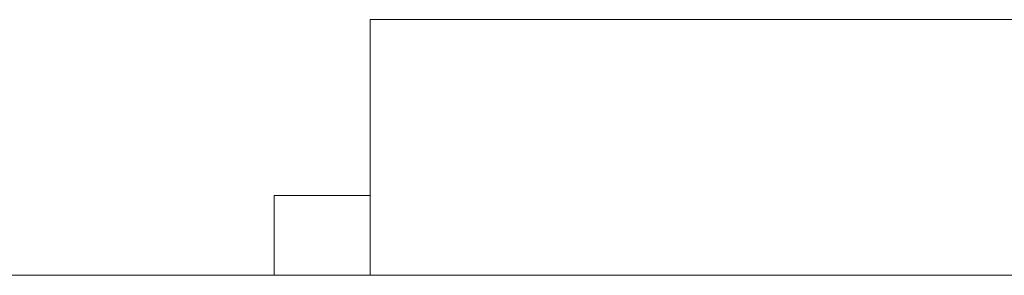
# Model space of a CAD drawing. Header units: inches. Extents: x -35 to 647, y 178 to 608.
# Tile 128 of 234: x 466.081 to 469.157, y 449.282 to 450.082. Entities that reach past the tile are written whole.
import ezdxf

# ---------------------------------------------------------------- set-up
doc = ezdxf.new("R2010")
doc.units = ezdxf.units.IN
doc.header["$MEASUREMENT"] = 0
doc.layers.add('1', color=7, linetype='Continuous')

# ---------------------------------------------------------------- blocks, each defined once
blk = doc.blocks.new('block 1883')
at = {"layer": '1', "color": 155, "lineweight": 18, "true_color": 0x4c7299}
blk.add_lwpolyline([(467.1762, 450.0818), (472.1762, 450.0818)], dxfattribs=at)
blk = doc.blocks.new('block 1884')
at = {"layer": '1', "color": 155, "lineweight": 18, "true_color": 0x4c7299}
blk.add_lwpolyline([(466.8762, 449.5318), (467.1762, 449.5318)], dxfattribs=at)
blk = doc.blocks.new('block 2055')
at = {"layer": '1', "color": 155, "lineweight": 18, "true_color": 0x4c7299}
blk.add_lwpolyline([(467.1762, 450.0818), (467.1762, 449.2818)], dxfattribs=at)
blk = doc.blocks.new('block 2116')
at = {"layer": '1', "color": 155, "lineweight": 18, "true_color": 0x4c7299}
blk.add_lwpolyline([(466.8762, 449.5318), (466.8762, 449.2818)], dxfattribs=at)
blk = doc.blocks.new('block 2267')
at = {"layer": '1', "color": 18, "lineweight": 13, "true_color": 0x4c0000}
blk.add_lwpolyline([(518.5645, 449.2818), (409.6775, 449.2818)], dxfattribs=at)
blk = doc.blocks.new('block 2299')
at = {"layer": '1', "color": 18, "lineweight": 13, "true_color": 0x4c0000}
blk.add_lwpolyline([(518.5645, 449.2818), (409.6775, 449.2818)], dxfattribs=at)
blk = doc.blocks.new('block 2358')
at = {"layer": '1', "color": 18, "lineweight": 13, "true_color": 0x4c0000}
blk.add_lwpolyline([(398.3388, 449.2818), (529.9032, 449.2818)], dxfattribs=at)
blk = doc.blocks.new('block 2365')
at = {"layer": '1', "color": 18, "lineweight": 13, "true_color": 0x4c0000}
blk.add_lwpolyline([(466.2355, 449.2818), (466.6355, 449.2818)], dxfattribs=at)
blk = doc.blocks.new('block 2404')
at = {"layer": '1', "color": 18, "lineweight": 13, "true_color": 0x4c0000}
blk.add_lwpolyline([(398.3388, 449.2818), (529.9032, 449.2818)], dxfattribs=at)
blk = doc.blocks.new('block 2410')
at = {"layer": '1', "color": 18, "lineweight": 13, "true_color": 0x4c0000}
blk.add_lwpolyline([(466.2355, 449.2818), (466.6355, 449.2818)], dxfattribs=at)
blk = doc.blocks.new('block 6349')
at = {"layer": '1', "color": 155, "lineweight": 18, "true_color": 0x4c7299}
blk.add_lwpolyline([(518.5645, 449.2818), (409.6775, 449.2818)], dxfattribs=at)
blk = doc.blocks.new('block 6374')
at = {"layer": '1', "color": 18, "lineweight": 13, "true_color": 0x4c0000}
blk.add_lwpolyline([(421.0712, 449.2818), (458.4759, 449.2818), (495.8805, 449.2818), (514.5828, 449.2818), (523.934, 449.2818), (528.6096, 449.2818), (531.6836, 449.2818), (533.885, 449.2818), (534.8108, 449.2818), (539.4863, 449.2818), (548.4438, 449.2818), (547.3464, 449.2818), (537.9953, 449.2818), (530.3949, 449.2818), (516.2418, 449.2818), (441.4325, 449.2818), (422.7302, 449.2818)], dxfattribs=at)
blk = doc.blocks.new('block 6377')
at = {"layer": '1', "color": 18, "lineweight": 13, "true_color": 0x4c0000}
blk.add_lwpolyline([(421.0712, 449.2818), (458.4759, 449.2818), (495.8805, 449.2818), (514.5828, 449.2818), (523.934, 449.2818), (528.6096, 449.2818), (531.6836, 449.2818), (533.885, 449.2818), (534.8108, 449.2818), (539.4863, 449.2818), (548.4438, 449.2818), (547.3464, 449.2818), (537.9953, 449.2818), (530.3949, 449.2818), (516.2418, 449.2818), (441.4325, 449.2818), (422.7302, 449.2818)], dxfattribs=at)
blk = doc.blocks.new('block 6386')
at = {"layer": '1', "color": 18, "lineweight": 13, "true_color": 0x4c0000}
blk.add_open_spline([(472.5954, 449.2818), (472.4186, 449.2818), (472.2419, 449.2818), (472.0652, 449.2818), (472.0294, 449.2818), (471.9937, 449.2818), (471.958, 449.2818), (471.0503, 449.2818), (470.1427, 449.2818), (469.2351, 449.2818), (469.1385, 449.2818), (469.0419, 449.2818), (468.9453, 449.2818), (469.0419, 449.2818), (469.1385, 449.2818), (469.2351, 449.2818), (470.1427, 449.2818), (471.0503, 449.2818), (471.958, 449.2818), (471.9937, 449.2818), (472.0294, 449.2818), (472.0652, 449.2818), (472.2419, 449.2818), (472.4186, 449.2818), (472.5954, 449.2818), (472.3954, 449.2818), (472.1954, 449.2818), (471.9953, 449.2818), (472.1954, 449.2818), (472.3954, 449.2818), (472.5954, 449.2818)], degree=3, knots=[0, 0, 0, 0, 1, 1, 1, 2, 2, 2, 3, 3, 3, 4, 4, 4, 5, 5, 5, 6, 6, 6, 7, 7, 7, 8, 8, 8, 9, 9, 9, 10, 10, 10, 10], dxfattribs=at)
blk = doc.blocks.new('block 6387')
at = {"layer": '1', "color": 18, "lineweight": 13, "true_color": 0x4c0000}
blk.add_open_spline([(472.5954, 449.2818), (472.4186, 449.2818), (472.2419, 449.2818), (472.0652, 449.2818), (472.0294, 449.2818), (471.9937, 449.2818), (471.958, 449.2818), (471.0503, 449.2818), (470.1427, 449.2818), (469.2351, 449.2818), (469.1385, 449.2818), (469.0419, 449.2818), (468.9453, 449.2818), (469.0419, 449.2818), (469.1385, 449.2818), (469.2351, 449.2818), (470.1427, 449.2818), (471.0503, 449.2818), (471.958, 449.2818), (471.9937, 449.2818), (472.0294, 449.2818), (472.0652, 449.2818), (472.2419, 449.2818), (472.4186, 449.2818), (472.5954, 449.2818), (472.3954, 449.2818), (472.1954, 449.2818), (471.9953, 449.2818), (472.1954, 449.2818), (472.3954, 449.2818), (472.5954, 449.2818)], degree=3, knots=[0, 0, 0, 0, 1, 1, 1, 2, 2, 2, 3, 3, 3, 4, 4, 4, 5, 5, 5, 6, 6, 6, 7, 7, 7, 8, 8, 8, 9, 9, 9, 10, 10, 10, 10], dxfattribs=at)
blk = doc.blocks.new('block 6388')
at = {"layer": '1', "color": 18, "lineweight": 13, "true_color": 0x4c0000}
blk.add_open_spline([(468.1558, 449.2818), (468.2523, 449.2818), (468.3488, 449.2818), (468.4454, 449.2818), (468.3488, 449.2818), (468.2523, 449.2818), (468.1558, 449.2818), (467.9148, 449.2818), (467.6738, 449.2818), (467.4328, 449.2818), (467.3971, 449.2818), (467.3614, 449.2818), (467.3257, 449.2818), (467.1489, 449.2818), (466.9721, 449.2818), (466.7953, 449.2818), (466.9954, 449.2818), (467.1954, 449.2818), (467.3954, 449.2818), (467.1954, 449.2818), (466.9954, 449.2818), (466.7953, 449.2818), (466.9721, 449.2818), (467.1489, 449.2818), (467.3257, 449.2818), (467.3614, 449.2818), (467.3971, 449.2818), (467.4328, 449.2818), (467.6738, 449.2818), (467.9148, 449.2818), (468.1558, 449.2818)], degree=3, knots=[0, 0, 0, 0, 1, 1, 1, 2, 2, 2, 3, 3, 3, 4, 4, 4, 5, 5, 5, 6, 6, 6, 7, 7, 7, 8, 8, 8, 9, 9, 9, 10, 10, 10, 10], dxfattribs=at)
blk = doc.blocks.new('block 6389')
at = {"layer": '1', "color": 18, "lineweight": 13, "true_color": 0x4c0000}
blk.add_open_spline([(468.1558, 449.2818), (468.2523, 449.2818), (468.3488, 449.2818), (468.4454, 449.2818), (468.3488, 449.2818), (468.2523, 449.2818), (468.1558, 449.2818), (467.9148, 449.2818), (467.6738, 449.2818), (467.4328, 449.2818), (467.3971, 449.2818), (467.3614, 449.2818), (467.3257, 449.2818), (467.1489, 449.2818), (466.9721, 449.2818), (466.7953, 449.2818), (466.9954, 449.2818), (467.1954, 449.2818), (467.3954, 449.2818), (467.1954, 449.2818), (466.9954, 449.2818), (466.7953, 449.2818), (466.9721, 449.2818), (467.1489, 449.2818), (467.3257, 449.2818), (467.3614, 449.2818), (467.3971, 449.2818), (467.4328, 449.2818), (467.6738, 449.2818), (467.9148, 449.2818), (468.1558, 449.2818)], degree=3, knots=[0, 0, 0, 0, 1, 1, 1, 2, 2, 2, 3, 3, 3, 4, 4, 4, 5, 5, 5, 6, 6, 6, 7, 7, 7, 8, 8, 8, 9, 9, 9, 10, 10, 10, 10], dxfattribs=at)
blk = doc.blocks.new('block 6527')
at = {"layer": '1', "color": 18, "lineweight": 13, "true_color": 0x4c0000}
blk.add_open_spline([(472.5954, 449.2818), (472.4186, 449.2818), (472.2419, 449.2818), (472.0652, 449.2818), (472.0294, 449.2818), (471.9937, 449.2818), (471.958, 449.2818), (471.0503, 449.2818), (470.1427, 449.2818), (469.2351, 449.2818), (469.1385, 449.2818), (469.0419, 449.2818), (468.9453, 449.2818), (469.0419, 449.2818), (469.1385, 449.2818), (469.2351, 449.2818), (470.1427, 449.2818), (471.0503, 449.2818), (471.958, 449.2818), (471.9937, 449.2818), (472.0294, 449.2818), (472.0652, 449.2818), (472.2419, 449.2818), (472.4186, 449.2818), (472.5954, 449.2818), (472.3954, 449.2818), (472.1954, 449.2818), (471.9953, 449.2818), (472.1954, 449.2818), (472.3954, 449.2818), (472.5954, 449.2818)], degree=3, knots=[0, 0, 0, 0, 1, 1, 1, 2, 2, 2, 3, 3, 3, 4, 4, 4, 5, 5, 5, 6, 6, 6, 7, 7, 7, 8, 8, 8, 9, 9, 9, 10, 10, 10, 10], dxfattribs=at)
blk = doc.blocks.new('block 6556')
at = {"layer": '1', "color": 18, "lineweight": 13, "true_color": 0x4c0000}
blk.add_open_spline([(468.1558, 449.2818), (468.2523, 449.2818), (468.3488, 449.2818), (468.4454, 449.2818), (468.3488, 449.2818), (468.2523, 449.2818), (468.1558, 449.2818), (467.9148, 449.2818), (467.6738, 449.2818), (467.4328, 449.2818), (467.3971, 449.2818), (467.3614, 449.2818), (467.3257, 449.2818), (467.1489, 449.2818), (466.9721, 449.2818), (466.7953, 449.2818), (466.9954, 449.2818), (467.1954, 449.2818), (467.3954, 449.2818), (467.1954, 449.2818), (466.9954, 449.2818), (466.7953, 449.2818), (466.9721, 449.2818), (467.1489, 449.2818), (467.3257, 449.2818), (467.3614, 449.2818), (467.3971, 449.2818), (467.4328, 449.2818), (467.6738, 449.2818), (467.9148, 449.2818), (468.1558, 449.2818)], degree=3, knots=[0, 0, 0, 0, 1, 1, 1, 2, 2, 2, 3, 3, 3, 4, 4, 4, 5, 5, 5, 6, 6, 6, 7, 7, 7, 8, 8, 8, 9, 9, 9, 10, 10, 10, 10], dxfattribs=at)
blk = doc.blocks.new('block 6598')
at = {"layer": '1', "color": 18, "lineweight": 13, "true_color": 0x4c0000}
blk.add_open_spline([(472.5954, 449.2818), (472.4186, 449.2818), (472.2419, 449.2818), (472.0652, 449.2818), (472.0294, 449.2818), (471.9937, 449.2818), (471.958, 449.2818), (471.0503, 449.2818), (470.1427, 449.2818), (469.2351, 449.2818), (469.1385, 449.2818), (469.0419, 449.2818), (468.9453, 449.2818), (469.0419, 449.2818), (469.1385, 449.2818), (469.2351, 449.2818), (470.1427, 449.2818), (471.0503, 449.2818), (471.958, 449.2818), (471.9937, 449.2818), (472.0294, 449.2818), (472.0652, 449.2818), (472.2419, 449.2818), (472.4186, 449.2818), (472.5954, 449.2818), (472.3954, 449.2818), (472.1954, 449.2818), (471.9953, 449.2818), (472.1954, 449.2818), (472.3954, 449.2818), (472.5954, 449.2818)], degree=3, knots=[0, 0, 0, 0, 1, 1, 1, 2, 2, 2, 3, 3, 3, 4, 4, 4, 5, 5, 5, 6, 6, 6, 7, 7, 7, 8, 8, 8, 9, 9, 9, 10, 10, 10, 10], dxfattribs=at)
blk = doc.blocks.new('block 6606')
at = {"layer": '1', "color": 18, "lineweight": 13, "true_color": 0x4c0000}
blk.add_open_spline([(468.1558, 449.2818), (468.2523, 449.2818), (468.3488, 449.2818), (468.4454, 449.2818), (468.3488, 449.2818), (468.2523, 449.2818), (468.1558, 449.2818), (467.9148, 449.2818), (467.6738, 449.2818), (467.4328, 449.2818), (467.3971, 449.2818), (467.3614, 449.2818), (467.3257, 449.2818), (467.1489, 449.2818), (466.9721, 449.2818), (466.7953, 449.2818), (466.9954, 449.2818), (467.1954, 449.2818), (467.3954, 449.2818), (467.1954, 449.2818), (466.9954, 449.2818), (466.7953, 449.2818), (466.9721, 449.2818), (467.1489, 449.2818), (467.3257, 449.2818), (467.3614, 449.2818), (467.3971, 449.2818), (467.4328, 449.2818), (467.6738, 449.2818), (467.9148, 449.2818), (468.1558, 449.2818)], degree=3, knots=[0, 0, 0, 0, 1, 1, 1, 2, 2, 2, 3, 3, 3, 4, 4, 4, 5, 5, 5, 6, 6, 6, 7, 7, 7, 8, 8, 8, 9, 9, 9, 10, 10, 10, 10], dxfattribs=at)
blk = doc.blocks.new('block 6650')
at = {"layer": '1', "color": 18, "lineweight": 13, "true_color": 0x4c0000}
blk.add_open_spline([(467.2165, 449.2818), (467.4164, 449.2818), (467.6163, 449.2818), (467.8162, 449.2818), (467.6903, 449.2818), (467.5645, 449.2818), (467.4387, 449.2818), (467.2965, 449.2818), (467.1543, 449.2818), (467.0121, 449.2818), (466.866, 449.2818), (466.72, 449.2818), (466.574, 449.2818), (466.4502, 449.2818), (466.3264, 449.2818), (466.2026, 449.2818), (466.4055, 449.2818), (466.6085, 449.2818), (466.8115, 449.2818), (466.9465, 449.2818), (467.0815, 449.2818), (467.2165, 449.2818)], degree=3, knots=[0, 0, 0, 0, 1, 1, 1, 2, 2, 2, 3, 3, 3, 4, 4, 4, 5, 5, 5, 6, 6, 6, 7, 7, 7, 7], dxfattribs=at)
blk = doc.blocks.new('block 6651')
at = {"layer": '1', "color": 18, "lineweight": 13, "true_color": 0x4c0000}
blk.add_open_spline([(468.5804, 449.2818), (468.6819, 449.2818), (468.7834, 449.2818), (468.8857, 449.2818), (468.9853, 449.2818), (469.0827, 449.2818), (469.1802, 449.2818), (469.3486, 449.2818), (469.5171, 449.2818), (469.6856, 449.2818), (469.577, 449.2818), (469.4684, 449.2818), (469.3598, 449.2818), (469.2553, 449.2818), (469.1508, 449.2818), (469.0463, 449.2818), (468.9336, 449.2818), (468.8209, 449.2818), (468.7083, 449.2818), (468.6058, 449.2818), (468.5033, 449.2818), (468.4008, 449.2818), (468.3987, 449.2818), (468.3967, 449.2818), (468.3947, 449.2818), (468.2851, 449.2818), (468.1755, 449.2818), (468.0658, 449.2818), (468.2374, 449.2818), (468.4089, 449.2818), (468.5804, 449.2818)], degree=3, knots=[0, 0, 0, 0, 1, 1, 1, 2, 2, 2, 3, 3, 3, 4, 4, 4, 5, 5, 5, 6, 6, 6, 7, 7, 7, 8, 8, 8, 9, 9, 9, 10, 10, 10, 10], dxfattribs=at)
blk = doc.blocks.new('block 6712')
at = {"layer": '1', "color": 18, "lineweight": 13, "true_color": 0x4c0000}
blk.add_open_spline([(467.2165, 449.2818), (467.4164, 449.2818), (467.6163, 449.2818), (467.8162, 449.2818), (467.6903, 449.2818), (467.5645, 449.2818), (467.4387, 449.2818), (467.2965, 449.2818), (467.1543, 449.2818), (467.0121, 449.2818), (466.866, 449.2818), (466.72, 449.2818), (466.574, 449.2818), (466.4502, 449.2818), (466.3264, 449.2818), (466.2026, 449.2818), (466.4055, 449.2818), (466.6085, 449.2818), (466.8115, 449.2818), (466.9465, 449.2818), (467.0815, 449.2818), (467.2165, 449.2818)], degree=3, knots=[0, 0, 0, 0, 1, 1, 1, 2, 2, 2, 3, 3, 3, 4, 4, 4, 5, 5, 5, 6, 6, 6, 7, 7, 7, 7], dxfattribs=at)
blk = doc.blocks.new('block 6722')
at = {"layer": '1', "color": 18, "lineweight": 13, "true_color": 0x4c0000}
blk.add_open_spline([(468.5804, 449.2818), (468.6819, 449.2818), (468.7834, 449.2818), (468.8857, 449.2818), (468.9853, 449.2818), (469.0827, 449.2818), (469.1802, 449.2818), (469.3486, 449.2818), (469.5171, 449.2818), (469.6856, 449.2818), (469.577, 449.2818), (469.4684, 449.2818), (469.3598, 449.2818), (469.2553, 449.2818), (469.1508, 449.2818), (469.0463, 449.2818), (468.9336, 449.2818), (468.8209, 449.2818), (468.7083, 449.2818), (468.6058, 449.2818), (468.5033, 449.2818), (468.4008, 449.2818), (468.3987, 449.2818), (468.3967, 449.2818), (468.3947, 449.2818), (468.2851, 449.2818), (468.1755, 449.2818), (468.0658, 449.2818), (468.2374, 449.2818), (468.4089, 449.2818), (468.5804, 449.2818)], degree=3, knots=[0, 0, 0, 0, 1, 1, 1, 2, 2, 2, 3, 3, 3, 4, 4, 4, 5, 5, 5, 6, 6, 6, 7, 7, 7, 8, 8, 8, 9, 9, 9, 10, 10, 10, 10], dxfattribs=at)

msp = doc.modelspace()

# ---------------------------------------------------------------- block references
at = {"layer": '1'}
for name in ['block 1883', 'block 2055', 'block 1884', 'block 2116', 'block 6374', 'block 6377', 'block 2358', 'block 2404', 'block 2267', 'block 2299', 'block 6349', 'block 6650', 'block 6712', 'block 2365', 'block 2410', 'block 6388', 'block 6389', 'block 6556', 'block 6606', 'block 6651', 'block 6722', 'block 6386', 'block 6387', 'block 6527', 'block 6598']:
    msp.add_blockref(name, (0, 0), dxfattribs=at)

doc.saveas('drawing.dxf')
